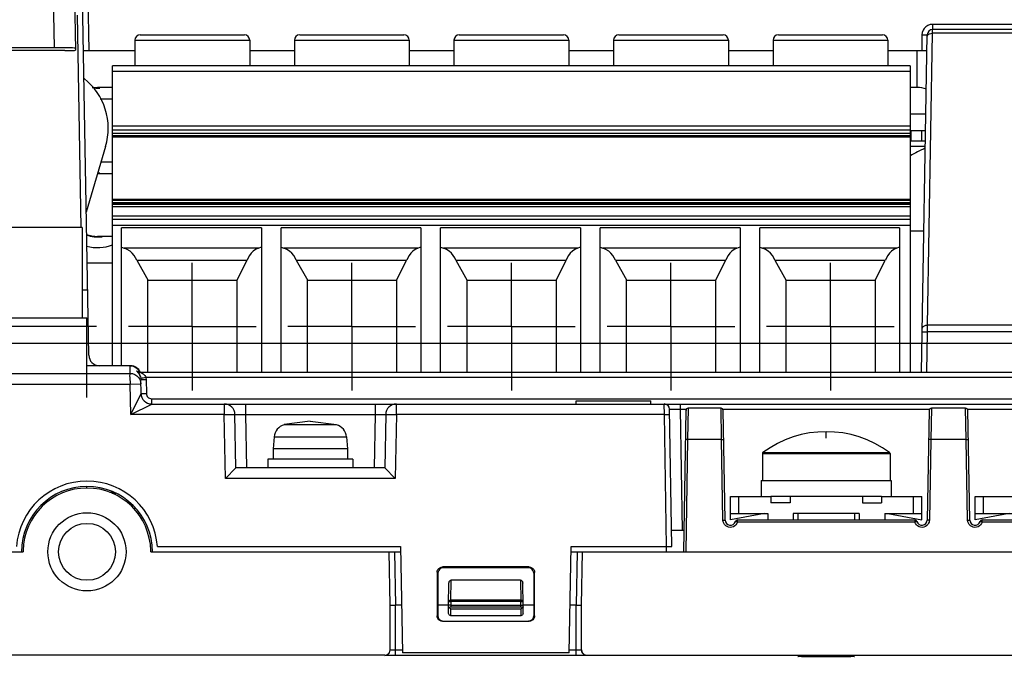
# Model space of a CAD drawing. Extents: x 0 to 420, y 0 to 297.
# Tile 43 of 86: x 266 to 297, y 80 to 100. Entities that reach past the tile are written whole.
import ezdxf

# ---------------------------------------------------------------- set-up
doc = ezdxf.new("R2010")
doc.units = 0
doc.header["$LTSCALE"] = 23.1
doc.linetypes.add('CENTER', pattern=[0.6, 0.375, -0.075, 0.075, -0.075])
doc.layers.get('0').update_dxf_attribs({"linetype": 'CONTINUOUS'})
for name, color, linetype in [('ALL_AXIS', 7, 'CONTINUOUS'), ('ALL_CURVE', 7, 'CONTINUOUS'), ('ALL_DIM', 7, 'CONTINUOUS'), ('ALL_FEATURES', 7, 'CONTINUOUS'), ('LAY0001', 7, 'CONTINUOUS')]:
    doc.layers.add(name, color=color, linetype=linetype)
doc.dimstyles.get("Standard").update_dxf_attribs({"dimtxt": 2.5, "dimasz": 2.5, "dimexe": 1.25, "dimexo": 0.625, "dimtad": 1, "dimcen": 2.5, "dimazin": 3, "dimtfac": 1, "dimtmove": 0, "dimatfit": 3})

# ---------------------------------------------------------------- blocks, each defined once
blk = doc.blocks.new('_OPEN')
at = {"color": 0, "linetype": 'BYBLOCK'}
for p, q in [((0, 0), (-1, 0.25)), ((-1, -0.25), (0, 0)), ((-1, 0), (0, 0))]:
    blk.add_line(p, q, dxfattribs=at)
blk = doc.blocks.new('*D29')
at = {"layer": 'ALL_DIM', "color": 2, "linetype": 'CONTINUOUS'}
for p, q in [((298.456, 90.203), (247, 90.203)), ((248, 90.203), (248, 67.607)), ((248, 45.011), (248, 67.607)), ((257.756, 45.011), (247, 45.011))]:
    blk.add_line(p, q, dxfattribs=at)
at = {"layer": 'ALL_DIM', "color": 2, "linetype": 'CONTINUOUS', "xscale": 2, "yscale": 2, "zscale": 2}
for p, rotation in [((248, 90.203), 90), ((248, 45.011), 270)]:
    blk.add_blockref('_OPEN', p, dxfattribs=dict(at, rotation=rotation))
blk = doc.blocks.new('*D33')
at = {"layer": 'ALL_DIM', "color": 2, "linetype": 'CONTINUOUS'}
for p, q in [((268.723, 90.736), (236.329, 90.736)), ((237.329, 90.736), (237.329, 67.874)), ((237.329, 45.011), (237.329, 67.874)), ((257.756, 45.011), (236.329, 45.011))]:
    blk.add_line(p, q, dxfattribs=at)
at = {"layer": 'ALL_DIM', "color": 2, "linetype": 'CONTINUOUS', "xscale": 2, "yscale": 2, "zscale": 2}
for p, rotation in [((237.329, 90.736), 90), ((237.329, 45.011), 270)]:
    blk.add_blockref('_OPEN', p, dxfattribs=dict(at, rotation=rotation))

msp = doc.modelspace()

# ---------------------------------------------------------------- linework, layer by layer
at = {"color": 9, "linetype": 'CONTINUOUS'}
for p, q in [((289.59, 86.761), (293.59, 86.761)), ((289.603, 86.788), (291.59, 86.788)), ((291.59, 86.788), (293.575, 86.788)), ((293.575, 86.788), (293.576, 86.788))]:
    msp.add_line(p, q, dxfattribs=at)
at = {"color": 7, "linetype": 'CONTINUOUS'}
msp.add_line((269.332, 85.511), (269.212, 85.511), dxfattribs=at)
for centre, start, end in [((289.623, 86.761), 126.5811, 180), ((293.556, 86.761), 0, 53.4189)]:
    msp.add_arc(centre, 0.0333, start, end, dxfattribs=at)
at = {"layer": 'ALL_AXIS', "color": 7, "linetype": 'CONTINUOUS'}
for p, q in [((294.223, 96.878), (294.706, 96.878)), ((294.255, 96.545), (294.255, 96.878)), ((294.588, 96.545), (294.588, 96.878)), ((268.273, 93.845), (265.906, 93.845)), ((268.273, 93.845), (268.273, 91.011)), ((265.756, 91.011), (268.423, 91.011)), ((268.423, 88.511), (268.423, 91.011)), ((283.756, 88.311), (283.756, 88.411)), ((283.756, 88.411), (286.09, 88.411)), ((286.09, 88.311), (286.09, 88.411)), ((275.423, 87.778), (274.602, 87.664)), ((275.423, 87.778), (276.244, 87.664)), ((274.289, 87.285), (274.256, 86.911)), ((276.557, 87.285), (276.59, 86.911)), ((274.256, 86.911), (274.256, 86.578)), ((276.59, 86.911), (274.256, 86.911)), ((276.59, 86.911), (276.59, 86.578)), ((289.59, 86.761), (289.59, 85.911)), ((293.59, 86.761), (293.59, 85.911)), ((274.09, 86.578), (274.09, 86.311)), ((276.756, 86.578), (274.09, 86.578)), ((276.756, 86.578), (276.756, 86.311)), ((289.556, 85.911), (289.556, 85.411)), ((289.556, 85.911), (293.623, 85.911)), ((293.623, 85.911), (293.623, 85.411)), ((268.423, 85.678), (268.423, 85.728)), ((269.14, 85.545), (269.27, 85.545)), ((290.456, 85.411), (289.856, 85.411)), ((293.323, 85.411), (292.723, 85.411)), ((290.698, 84.878), (290.698, 84.678)), ((292.481, 84.878), (292.481, 84.678)), ((266.423, 83.713), (266.423, 83.678)), ((270.423, 83.678), (270.423, 83.713))]:
    msp.add_line(p, q, dxfattribs=at)
at = {"layer": 'ALL_AXIS', "color": 7, "linetype": 'CENTER'}
for p, q in [((271.723, 90.736), (271.723, 92.737)), ((276.723, 90.736), (276.723, 92.737)), ((281.723, 90.736), (281.723, 92.737)), ((286.723, 90.736), (286.723, 92.737)), ((291.723, 90.736), (291.723, 92.737)), ((271.723, 90.736), (269.723, 90.736)), ((271.723, 90.736), (271.723, 88.736)), ((271.723, 90.736), (273.723, 90.736)), ((276.723, 90.736), (274.723, 90.736)), ((276.723, 90.736), (276.723, 88.736)), ((276.723, 90.736), (278.723, 90.736)), ((281.723, 90.736), (279.723, 90.736)), ((281.723, 90.736), (281.723, 88.736)), ((281.723, 90.736), (283.723, 90.736)), ((286.723, 90.736), (284.723, 90.736)), ((286.723, 90.736), (286.723, 88.736)), ((286.723, 90.736), (288.723, 90.736)), ((291.723, 90.736), (289.723, 90.736)), ((291.723, 90.736), (291.723, 88.736)), ((291.723, 90.736), (293.723, 90.736))]:
    msp.add_line(p, q, dxfattribs=at)
at = {"layer": 'ALL_AXIS', "color": 9, "linetype": 'CONTINUOUS'}
for p, q in [((274.602, 87.664), (276.244, 87.664)), ((274.289, 87.285), (276.557, 87.285))]:
    msp.add_line(p, q, dxfattribs=at)
at = {"layer": 'ALL_AXIS', "color": 7, "linetype": 'CONTINUOUS'}
for centre, radius, start, end in [((267.09, 96.945), 2, 343.5639, 51.4078), ((274.721, 87.247), 0.433, 105.8809, 175), ((276.125, 87.247), 0.433, 5, 74.1191), ((291.59, 84.111), 3.333, 53.4189, 126.5811), ((268.423, 83.678), 2.217, 4.312, 175.688), ((268.423, 83.678), 2.05, 0.0998, 179.9002), ((268.423, 83.678), 2, 1, 179)]:
    msp.add_arc(centre, radius, start, end, dxfattribs=at)
at = {"layer": 'ALL_CURVE', "color": 40, "linetype": 'CONTINUOUS'}
msp.add_line((291.59, 87.24), (291.59, 87.445), dxfattribs=at)
msp.add_arc((291.59, 84.111), 3.333, 53.4189, 126.5811, dxfattribs=at)
at = {"layer": 'ALL_FEATURES', "color": 9, "linetype": 'CONTINUOUS'}
for p, q in [((267.223, 109.245), (267.394, 99.475)), ((268.439, 101.714), (268.48, 99.378)), ((268.243, 93.844), (268.127, 100.501)), ((294.924, 99.932), (294.925, 100.045)), ((294.925, 100.209), (294.925, 100.045)), ((299.461, 100.209), (294.925, 100.209)), ((269.923, 99.711), (273.523, 99.711)), ((274.923, 99.711), (278.523, 99.711)), ((279.923, 99.711), (283.523, 99.711)), ((284.923, 99.711), (288.523, 99.711)), ((289.923, 99.711), (293.523, 99.711)), ((294.592, 99.881), (294.583, 99.378)), ((294.764, 90.784), (294.924, 99.932)), ((299.458, 99.932), (294.924, 99.932)), ((269.223, 98.746), (294.223, 98.746)), ((294.223, 96.71), (269.223, 96.71)), ((294.697, 96.378), (294.223, 96.378)), ((269.223, 94.727), (294.223, 94.727)), ((294.223, 94.194), (269.223, 94.194)), ((269.223, 93.92), (294.223, 93.92)), ((273.794, 93.196), (269.593, 93.196)), ((278.794, 93.196), (274.593, 93.196)), ((283.794, 93.196), (279.593, 93.196)), ((288.794, 93.196), (284.593, 93.196)), ((293.794, 93.196), (289.593, 93.196)), ((294.763, 90.569), (294.764, 90.784)), ((299.149, 90.784), (294.764, 90.784)), ((294.741, 89.311), (294.763, 90.569)), ((299.15, 90.569), (294.763, 90.569)), ((269.779, 89.27), (269.775, 89.511)), ((265.439, 89.27), (269.779, 89.27)), ((269.976, 89.345), (269.975, 89.344)), ((269.977, 89.345), (269.976, 89.345)), ((269.98, 89.344), (269.977, 89.345)), ((270.042, 89.315), (270.077, 89.311)), ((265.106, 88.937), (269.779, 88.937)), ((269.779, 88.937), (270.112, 88.942)), ((269.796, 87.978), (269.779, 88.937)), ((270.077, 89.085), (270.103, 89.015)), ((270.103, 89.015), (270.112, 88.942)), ((270.27, 89.148), (320.576, 89.148)), ((270.276, 89.077), (270.284, 88.639)), ((269.796, 87.978), (270.117, 88.639)), ((269.796, 87.978), (270.451, 88.311)), ((270.451, 88.311), (270.451, 88.475)), ((270.451, 88.475), (320.396, 88.475)), ((272.727, 88.311), (272.727, 87.978)), ((273.394, 88.311), (273.394, 87.984)), ((277.452, 88.311), (277.452, 87.984)), ((278.119, 87.978), (278.119, 88.311)), ((286.518, 87.978), (286.515, 88.311)), ((287.015, 88.311), (287.015, 88.148)), ((272.727, 87.978), (269.796, 87.978)), ((272.727, 87.978), (273.061, 87.984)), ((272.762, 85.978), (272.727, 87.978)), ((273.394, 87.984), (273.423, 86.311)), ((273.394, 87.984), (277.452, 87.984)), ((277.452, 87.984), (277.423, 86.311)), ((277.786, 87.984), (278.119, 87.978)), ((278.119, 87.978), (278.084, 85.978)), ((286.518, 87.978), (278.119, 87.978)), ((286.518, 87.978), (286.684, 87.981)), ((286.59, 83.845), (286.518, 87.978)), ((287.015, 88.148), (287.081, 84.345)), ((287.015, 88.148), (287.209, 88.148)), ((287.263, 88.178), (287.247, 87.196)), ((288.31, 87.196), (288.294, 88.178)), ((288.348, 88.148), (294.832, 88.148)), ((294.886, 88.178), (294.87, 87.196)), ((295.976, 87.196), (295.96, 88.178)), ((296.015, 88.148), (302.498, 88.148)), ((287.247, 87.196), (287.186, 83.678)), ((288.31, 87.196), (287.247, 87.196)), ((288.354, 84.675), (288.31, 87.196)), ((294.87, 87.196), (294.825, 84.675)), ((295.976, 87.196), (294.87, 87.196)), ((296.02, 84.675), (295.976, 87.196)), ((278.084, 85.978), (272.762, 85.978)), ((288.856, 84.878), (288.856, 85.411)), ((294.323, 84.878), (294.323, 85.411)), ((296.523, 84.878), (296.523, 85.411)), ((270.022, 84.878), (270.079, 84.878)), ((288.361, 84.623), (288.354, 84.675)), ((288.811, 84.613), (288.791, 84.566)), ((288.811, 84.613), (288.811, 84.678)), ((294.366, 84.613), (288.811, 84.613)), ((294.366, 84.678), (294.366, 84.613)), ((294.386, 84.565), (294.366, 84.613)), ((294.825, 84.675), (294.82, 84.644)), ((296.027, 84.623), (296.02, 84.675)), ((296.477, 84.613), (296.458, 84.566)), ((296.477, 84.613), (296.477, 84.678)), ((302.033, 84.613), (296.477, 84.613)), ((278.061, 83.678), (278.09, 82.011)), ((283.786, 83.678), (283.756, 82.011)), ((279.397, 83.038), (279.423, 83.012)), ((279.563, 83.204), (279.589, 83.179)), ((282.283, 83.204), (282.257, 83.179)), ((282.449, 83.038), (282.424, 83.012)), ((279.825, 82.166), (279.836, 82.793)), ((282.01, 82.793), (282.021, 82.166)), ((279.825, 82.121), (279.823, 82.011)), ((279.825, 82.121), (279.825, 82.166)), ((282.021, 82.166), (279.825, 82.166)), ((282.021, 82.121), (279.825, 82.121)), ((282.021, 82.166), (282.021, 82.121)), ((282.023, 82.011), (282.021, 82.121)), ((278.09, 80.426), (278.09, 82.011)), ((279.823, 82.011), (279.823, 81.957)), ((279.823, 81.957), (282.023, 81.957)), ((279.823, 81.678), (279.823, 81.895)), ((279.823, 81.895), (282.023, 81.895)), ((282.023, 81.957), (282.023, 82.011)), ((282.023, 81.895), (282.023, 81.678)), ((283.756, 80.426), (283.756, 82.011)), ((279.397, 81.669), (279.421, 81.677)), ((279.564, 81.503), (279.588, 81.511)), ((282.283, 81.503), (282.258, 81.511)), ((282.449, 81.669), (282.425, 81.677)), ((278.31, 80.592), (278.09, 80.592)), ((283.756, 80.592), (283.536, 80.592)), ((277.756, 80.432), (277.756, 80.44)), ((283.756, 80.426), (278.09, 80.426)), ((284.09, 80.44), (284.09, 80.432))]:
    msp.add_line(p, q, dxfattribs=at)
at = {"layer": 'ALL_FEATURES', "color": 7, "linetype": 'CONTINUOUS'}
for p, q in [((267.89, 109.245), (268.062, 99.396)), ((268.48, 89.839), (268.203, 105.714)), ((299.461, 100.045), (294.925, 100.045)), ((269.923, 99.711), (269.923, 98.911)), ((270.09, 99.878), (273.356, 99.878)), ((273.523, 99.711), (273.523, 98.911)), ((274.923, 99.711), (274.923, 98.911)), ((275.09, 99.878), (278.356, 99.878)), ((278.523, 99.711), (278.523, 98.911)), ((279.923, 99.711), (279.923, 98.911)), ((280.09, 99.878), (283.356, 99.878)), ((283.523, 99.711), (283.523, 98.911)), ((284.923, 99.711), (284.923, 98.911)), ((285.09, 99.878), (288.356, 99.878)), ((288.523, 99.711), (288.523, 98.911)), ((289.923, 99.711), (289.923, 98.911)), ((290.09, 99.878), (293.356, 99.878)), ((293.523, 99.711), (293.523, 98.911)), ((294.574, 89.311), (294.758, 99.881)), ((267.394, 99.475), (263.423, 99.475)), ((267.729, 99.39), (264.628, 99.39)), ((269.923, 99.378), (268.313, 99.378)), ((274.923, 99.378), (273.523, 99.378)), ((279.923, 99.378), (278.523, 99.378)), ((284.923, 99.378), (283.523, 99.378)), ((289.923, 99.378), (288.523, 99.378)), ((294.75, 99.378), (293.523, 99.378)), ((269.223, 89.511), (269.223, 98.911)), ((294.223, 98.911), (269.223, 98.911)), ((294.223, 98.911), (294.223, 89.311)), ((294.223, 97.403), (294.715, 97.403)), ((294.223, 97.016), (269.223, 97.016)), ((269.223, 96.906), (294.223, 96.906)), ((294.223, 96.785), (269.223, 96.785)), ((269.223, 96.699), (294.223, 96.699)), ((269.223, 96.682), (294.223, 96.682)), ((269.008, 96.379), (268.402, 94.323)), ((294.7, 96.545), (294.223, 96.545)), ((269.223, 94.73), (294.223, 94.73)), ((294.223, 94.687), (269.223, 94.687)), ((294.223, 94.62), (269.223, 94.62)), ((269.223, 94.602), (294.223, 94.602)), ((294.223, 94.559), (269.223, 94.559)), ((269.223, 94.503), (294.223, 94.503)), ((294.223, 94.089), (269.223, 94.089)), ((269.506, 89.511), (269.506, 93.835)), ((273.89, 93.835), (269.506, 93.835)), ((273.89, 93.835), (273.89, 89.311)), ((274.506, 89.311), (274.506, 93.835)), ((278.89, 93.835), (274.506, 93.835)), ((278.89, 93.835), (278.89, 89.311)), ((279.506, 89.311), (279.506, 93.835)), ((283.89, 93.835), (279.506, 93.835)), ((283.89, 93.835), (283.89, 89.311)), ((284.506, 89.311), (284.506, 93.835)), ((288.89, 93.835), (284.506, 93.835)), ((288.89, 93.835), (288.89, 89.311)), ((289.506, 89.311), (289.506, 93.835)), ((293.89, 93.835), (289.506, 93.835)), ((293.89, 93.835), (293.89, 89.311)), ((269.506, 93.228), (269.593, 93.196)), ((273.794, 93.196), (273.89, 93.235)), ((274.506, 93.228), (274.593, 93.196)), ((278.794, 93.196), (278.89, 93.235)), ((279.506, 93.228), (279.593, 93.196)), ((283.794, 93.196), (283.89, 93.235)), ((284.506, 93.228), (284.593, 93.196)), ((288.794, 93.196), (288.89, 93.235)), ((289.506, 93.228), (289.593, 93.196)), ((293.794, 93.196), (293.89, 93.235)), ((269.983, 92.821), (270.34, 92.178)), ((269.983, 92.821), (273.442, 92.821)), ((273.123, 92.183), (273.442, 92.821)), ((274.983, 92.821), (275.34, 92.178)), ((274.983, 92.821), (278.442, 92.821)), ((278.123, 92.183), (278.442, 92.821)), ((279.983, 92.821), (280.34, 92.178)), ((279.983, 92.821), (283.442, 92.821)), ((283.123, 92.183), (283.442, 92.821)), ((284.983, 92.821), (285.34, 92.178)), ((284.983, 92.821), (288.442, 92.821)), ((288.123, 92.183), (288.442, 92.821)), ((289.983, 92.821), (290.34, 92.178)), ((289.983, 92.821), (293.442, 92.821)), ((293.123, 92.183), (293.442, 92.821)), ((270.323, 92.195), (270.323, 89.311)), ((270.323, 92.195), (270.34, 92.178)), ((273.123, 92.178), (270.323, 92.178)), ((273.123, 92.183), (273.123, 89.311)), ((275.323, 92.195), (275.323, 89.311)), ((275.323, 92.195), (275.34, 92.178)), ((278.123, 92.178), (275.323, 92.178)), ((278.123, 92.183), (278.123, 89.311)), ((280.323, 92.195), (280.323, 89.311)), ((280.323, 92.195), (280.34, 92.178)), ((283.123, 92.178), (280.323, 92.178)), ((283.123, 92.183), (283.123, 89.311)), ((285.323, 92.195), (285.323, 89.311)), ((285.323, 92.195), (285.34, 92.178)), ((288.123, 92.178), (285.323, 92.178)), ((288.123, 92.183), (288.123, 89.311)), ((290.323, 92.195), (290.323, 89.311)), ((290.323, 92.195), (290.34, 92.178)), ((293.123, 92.178), (290.323, 92.178)), ((293.123, 92.183), (293.123, 89.311)), ((268.444, 91.878), (268.278, 91.878)), ((269.791, 89.511), (268.423, 89.511)), ((269.775, 89.511), (269.839, 89.505)), ((270.008, 89.416), (270.05, 89.366)), ((270.05, 89.366), (270.081, 89.31)), ((270.074, 89.311), (320.772, 89.311)), ((270.117, 88.639), (270.11, 89.077)), ((270.451, 88.311), (320.396, 88.311)), ((273.09, 86.311), (273.061, 87.984)), ((277.786, 87.984), (277.756, 86.311)), ((286.756, 83.845), (286.681, 88.148)), ((287.196, 88.113), (287.119, 83.678)), ((288.294, 88.178), (287.263, 88.178)), ((288.42, 84.675), (288.36, 88.113)), ((294.819, 88.113), (294.759, 84.675)), ((295.96, 88.178), (294.886, 88.178)), ((296.087, 84.675), (296.027, 88.113)), ((273.09, 86.311), (272.762, 85.978)), ((277.756, 86.311), (273.09, 86.311)), ((277.756, 86.311), (278.084, 85.978)), ((269.702, 85.211), (269.782, 85.211)), ((288.59, 84.678), (288.59, 85.411)), ((288.59, 85.411), (289.856, 85.411)), ((289.856, 85.411), (289.856, 85.211)), ((290.456, 85.211), (289.856, 85.211)), ((290.456, 85.411), (290.456, 85.211)), ((292.723, 85.411), (290.456, 85.411)), ((292.723, 85.411), (292.723, 85.211)), ((292.723, 85.211), (293.323, 85.211)), ((293.323, 85.411), (293.323, 85.211)), ((293.323, 85.411), (294.59, 85.411)), ((294.59, 84.678), (294.59, 85.411)), ((296.256, 84.678), (296.256, 85.411)), ((296.256, 85.411), (297.523, 85.411)), ((288.59, 84.878), (289.756, 84.878)), ((289.656, 84.878), (288.59, 84.678)), ((289.756, 84.878), (289.756, 84.678)), ((290.556, 84.878), (290.556, 84.678)), ((292.623, 84.878), (290.556, 84.878)), ((292.623, 84.878), (292.623, 84.678)), ((293.423, 84.878), (293.423, 84.678)), ((293.423, 84.878), (294.59, 84.878)), ((293.523, 84.878), (294.59, 84.678)), ((296.256, 84.878), (297.423, 84.878)), ((297.323, 84.878), (296.256, 84.678)), ((288.811, 84.678), (294.366, 84.678)), ((296.477, 84.678), (302.033, 84.678)), ((287.131, 84.345), (286.748, 84.345)), ((258.756, 83.678), (266.423, 83.678)), ((270.423, 83.678), (278.256, 83.678)), ((270.634, 83.845), (278.254, 83.845)), ((277.923, 82.011), (277.894, 83.678)), ((278.254, 83.845), (278.312, 80.511)), ((283.535, 80.511), (283.593, 83.845)), ((283.59, 83.678), (307.274, 83.678)), ((283.593, 83.845), (286.756, 83.845)), ((283.923, 82.011), (283.952, 83.678)), ((286.59, 83.678), (286.59, 83.845)), ((279.397, 83.038), (279.397, 81.669)), ((279.423, 83.012), (279.421, 81.677)), ((282.283, 83.204), (279.563, 83.204)), ((282.257, 83.179), (279.589, 83.179)), ((282.424, 83.012), (282.425, 81.677)), ((282.449, 81.669), (282.449, 83.038)), ((282.01, 82.793), (279.836, 82.793)), ((279.756, 82.011), (279.768, 82.695)), ((282.09, 82.011), (282.078, 82.695)), ((277.923, 82.012), (278.09, 82.012)), ((277.923, 80.607), (277.923, 82.011)), ((278.286, 82.011), (278.09, 82.011)), ((279.756, 82.011), (279.422, 82.011)), ((279.756, 81.75), (279.756, 82.011)), ((279.823, 82.011), (279.756, 82.011)), ((279.823, 81.957), (279.786, 81.919)), ((279.823, 82.011), (282.023, 82.011)), ((282.061, 81.919), (282.023, 81.957)), ((282.09, 81.75), (282.09, 82.011)), ((282.425, 82.011), (282.09, 82.011)), ((283.756, 82.011), (283.561, 82.011)), ((283.756, 82.012), (283.923, 82.012)), ((283.923, 80.607), (283.923, 82.011)), ((279.564, 81.503), (282.283, 81.503)), ((279.588, 81.511), (282.258, 81.511)), ((282.023, 81.678), (279.823, 81.678)), ((277.756, 80.44), (265.256, 80.44)), ((277.756, 80.432), (277.8, 80.437)), ((283.535, 80.511), (278.312, 80.511)), ((284.09, 80.44), (306.756, 80.44))]:
    msp.add_line(p, q, dxfattribs=at)
at = {"layer": 'ALL_FEATURES', "color": 3, "linetype": 'CONTINUOUS'}
for p, q in [((269.797, 85.128), (269.865, 85.128)), ((269.882, 85.045), (269.948, 85.045))]:
    msp.add_line(p, q, dxfattribs=at)
at = {"layer": 'ALL_FEATURES', "color": 9, "linetype": 'CONTINUOUS'}
for points in [[(294.925, 100.209), (294.85, 100.2), (294.78, 100.175), (294.716, 100.135), (294.664, 100.083), (294.626, 100.023), (294.602, 99.957), (294.592, 99.881)], [(294.592, 99.881), (294.643, 99.88), (294.69, 99.88), (294.727, 99.88), (294.75, 99.88), (294.758, 99.881)], [(294.757, 99.825), (294.766, 99.858), (294.79, 99.889), (294.827, 99.912), (294.873, 99.927), (294.924, 99.932)], [(294.598, 90.677), (294.606, 90.71), (294.63, 90.74), (294.667, 90.764), (294.713, 90.779), (294.764, 90.784)], [(294.596, 90.569), (294.604, 90.57), (294.628, 90.57), (294.665, 90.57), (294.711, 90.57), (294.763, 90.569)], [(269.779, 89.27), (269.852, 89.262), (269.922, 89.238), (269.985, 89.199), (270.038, 89.147), (270.077, 89.085)], [(269.975, 89.344), (269.976, 89.343), (269.993, 89.328)], [(269.975, 89.344), (270.006, 89.326), (270.039, 89.315), (270.074, 89.311)], [(269.977, 89.345), (270.008, 89.327), (270.042, 89.315)], [(269.989, 89.337), (269.987, 89.339), (269.98, 89.344)], [(269.993, 89.328), (270.008, 89.314), (270.027, 89.293), (270.048, 89.265), (270.068, 89.234), (270.084, 89.199), (270.097, 89.161), (270.106, 89.124)], [(270.088, 89.203), (270.07, 89.241), (270.05, 89.273), (270.042, 89.284)], [(270.074, 89.311), (270.076, 89.31), (270.085, 89.307), (270.101, 89.3), (270.124, 89.289), (270.152, 89.274), (270.184, 89.253), (270.213, 89.23), (270.238, 89.204), (270.258, 89.176), (270.27, 89.148)], [(270.106, 89.124), (270.111, 89.124), (270.128, 89.126), (270.154, 89.13), (270.188, 89.135), (270.228, 89.141), (270.27, 89.148)], [(270.11, 89.077), (270.115, 89.076), (270.132, 89.075), (270.159, 89.075), (270.193, 89.075), (270.233, 89.076), (270.276, 89.077)], [(270.27, 89.148), (270.273, 89.124), (270.275, 89.1), (270.276, 89.077)], [(270.117, 88.639), (270.123, 88.638), (270.14, 88.638), (270.166, 88.638), (270.201, 88.638), (270.241, 88.638), (270.284, 88.639)], [(270.284, 88.639), (270.288, 88.608), (270.297, 88.578), (270.312, 88.55), (270.332, 88.525), (270.356, 88.505), (270.383, 88.489), (270.415, 88.479), (270.451, 88.475)], [(273.061, 87.984), (273.065, 87.985), (273.08, 87.986), (273.104, 87.986), (273.135, 87.986), (273.175, 87.986), (273.221, 87.986), (273.273, 87.986), (273.332, 87.985), (273.394, 87.984)], [(277.452, 87.984), (277.509, 87.985), (277.564, 87.986), (277.616, 87.986), (277.663, 87.986), (277.704, 87.986), (277.737, 87.986), (277.763, 87.986), (277.78, 87.985), (277.786, 87.984)], [(286.681, 88.148), (286.688, 88.148), (286.706, 88.149), (286.736, 88.149), (286.776, 88.149), (286.825, 88.149), (286.882, 88.149), (286.947, 88.148), (287.015, 88.148)], [(287.247, 87.196), (287.226, 87.196), (287.208, 87.196), (287.193, 87.196), (287.184, 87.196), (287.18, 87.196)], [(288.31, 87.196), (288.33, 87.196), (288.349, 87.196), (288.364, 87.196), (288.373, 87.196), (288.376, 87.196)], [(294.87, 87.196), (294.849, 87.196), (294.831, 87.196), (294.816, 87.196), (294.807, 87.196), (294.803, 87.196)], [(295.976, 87.196), (295.997, 87.196), (296.015, 87.196), (296.03, 87.196), (296.04, 87.196), (296.043, 87.196)], [(288.354, 84.675), (288.374, 84.676), (288.393, 84.676), (288.408, 84.676), (288.417, 84.676), (288.42, 84.675)], [(288.791, 84.566), (288.762, 84.525), (288.725, 84.491), (288.681, 84.466), (288.633, 84.451), (288.583, 84.446), (288.533, 84.452), (288.486, 84.469), (288.443, 84.496), (288.407, 84.531), (288.379, 84.574), (288.361, 84.623)], [(288.747, 84.631), (288.752, 84.63), (288.765, 84.626), (288.786, 84.62), (288.811, 84.613)], [(294.366, 84.613), (294.391, 84.62), (294.411, 84.626), (294.425, 84.63), (294.43, 84.631)], [(294.82, 84.644), (294.813, 84.61), (294.798, 84.574), (294.774, 84.536), (294.741, 84.501), (294.698, 84.473), (294.65, 84.454), (294.6, 84.446), (294.548, 84.45), (294.499, 84.464), (294.454, 84.489), (294.416, 84.524), (294.386, 84.565)], [(294.825, 84.675), (294.804, 84.676), (294.786, 84.676), (294.771, 84.676), (294.762, 84.675), (294.759, 84.675)], [(296.02, 84.675), (296.041, 84.676), (296.059, 84.676), (296.074, 84.676), (296.084, 84.676), (296.087, 84.675)], [(296.458, 84.566), (296.429, 84.525), (296.391, 84.491), (296.348, 84.466), (296.3, 84.451), (296.25, 84.446), (296.2, 84.452), (296.152, 84.469), (296.109, 84.496), (296.073, 84.531), (296.046, 84.574), (296.027, 84.623)], [(296.413, 84.631), (296.418, 84.63), (296.432, 84.626), (296.453, 84.62), (296.477, 84.613)], [(279.825, 82.166), (279.805, 82.164), (279.786, 82.158), (279.771, 82.148), (279.762, 82.135), (279.758, 82.121)], [(279.758, 82.121), (279.762, 82.122), (279.771, 82.122), (279.786, 82.122), (279.804, 82.122), (279.825, 82.121)], [(282.088, 82.121), (282.084, 82.135), (282.075, 82.148), (282.06, 82.158), (282.042, 82.164), (282.021, 82.166)], [(282.021, 82.121), (282.042, 82.122), (282.06, 82.122), (282.075, 82.122), (282.085, 82.122), (282.088, 82.121)], [(278.09, 80.592), (278.053, 80.593), (278.017, 80.593), (277.986, 80.594), (277.959, 80.595), (277.939, 80.596), (277.927, 80.597), (277.923, 80.598)], [(283.907, 80.596), (283.887, 80.595), (283.86, 80.594), (283.828, 80.593), (283.793, 80.593), (283.756, 80.592)], [(283.923, 80.598), (283.919, 80.597), (283.907, 80.596)], [(278.09, 80.426), (278.016, 80.426), (277.945, 80.426), (277.882, 80.427), (277.829, 80.428), (277.789, 80.429), (277.765, 80.43), (277.756, 80.432)], [(284.09, 80.432), (284.081, 80.43), (284.057, 80.429), (284.017, 80.428), (283.964, 80.427), (283.9, 80.426), (283.829, 80.426), (283.756, 80.426)]]:
    msp.add_lwpolyline(points, dxfattribs=at)
at = {"layer": 'ALL_FEATURES', "color": 7, "linetype": 'CONTINUOUS'}
for points in [[(268.061, 99.463), (268.05, 99.465), (268.02, 99.467), (267.971, 99.469), (267.905, 99.471), (267.822, 99.472), (267.727, 99.473), (267.622, 99.474), (267.51, 99.475), (267.394, 99.475)], [(267.729, 99.39), (267.803, 99.39), (267.873, 99.391), (267.936, 99.391), (267.989, 99.392), (268.029, 99.394), (268.053, 99.395), (268.062, 99.396)], [(269.982, 92.824), (269.947, 92.896), (269.901, 92.967), (269.843, 93.035), (269.772, 93.098), (269.688, 93.153), (269.593, 93.196)], [(273.794, 93.196), (273.709, 93.154), (273.635, 93.099), (273.571, 93.037), (273.518, 92.968), (273.475, 92.896), (273.443, 92.822)], [(274.982, 92.822), (274.947, 92.895), (274.901, 92.966), (274.843, 93.035), (274.772, 93.098), (274.689, 93.153), (274.593, 93.196)], [(278.794, 93.196), (278.71, 93.154), (278.635, 93.1), (278.571, 93.037), (278.518, 92.969), (278.476, 92.897), (278.444, 92.824)], [(279.982, 92.822), (279.947, 92.895), (279.901, 92.966), (279.843, 93.035), (279.772, 93.098), (279.689, 93.153), (279.593, 93.196)], [(283.794, 93.196), (283.709, 93.154), (283.634, 93.099), (283.57, 93.036), (283.517, 92.967), (283.475, 92.895), (283.442, 92.821)], [(284.983, 92.821), (284.948, 92.894), (284.902, 92.965), (284.844, 93.034), (284.773, 93.098), (284.689, 93.153), (284.593, 93.196)], [(288.794, 93.196), (288.709, 93.154), (288.634, 93.099), (288.57, 93.036), (288.517, 92.967), (288.475, 92.895), (288.442, 92.821)], [(289.983, 92.821), (289.948, 92.894), (289.902, 92.965), (289.844, 93.034), (289.773, 93.098), (289.689, 93.153), (289.593, 93.196)], [(293.794, 93.196), (293.71, 93.154), (293.635, 93.1), (293.571, 93.037), (293.518, 92.969), (293.476, 92.897), (293.444, 92.824)], [(269.839, 89.505), (269.901, 89.487), (269.958, 89.457), (270.008, 89.416)], [(269.779, 89.27), (269.769, 89.261), (269.763, 89.236), (269.761, 89.196), (269.762, 89.143), (269.766, 89.081), (269.772, 89.011), (269.779, 88.937)], [(270.038, 89.316), (270.022, 89.321), (270.008, 89.327), (269.997, 89.332), (269.991, 89.336), (269.989, 89.337)], [(270.077, 89.311), (270.073, 89.312), (270.055, 89.313), (270.038, 89.316)], [(270.106, 89.124), (270.108, 89.108), (270.109, 89.092), (270.11, 89.077)], [(279.397, 83.038), (279.403, 83.081), (279.419, 83.121), (279.446, 83.156), (279.48, 83.182), (279.52, 83.199), (279.563, 83.204)], [(279.589, 83.179), (279.546, 83.173), (279.506, 83.156), (279.471, 83.13), (279.445, 83.095), (279.428, 83.055), (279.423, 83.012)], [(282.424, 83.012), (282.418, 83.055), (282.401, 83.095), (282.375, 83.13), (282.34, 83.156), (282.3, 83.173), (282.257, 83.179)], [(282.283, 83.204), (282.326, 83.199), (282.366, 83.182), (282.401, 83.156), (282.427, 83.121), (282.444, 83.081), (282.449, 83.038)], [(279.768, 82.695), (279.772, 82.723), (279.779, 82.747), (279.791, 82.767), (279.805, 82.781), (279.82, 82.79), (279.836, 82.793)], [(282.01, 82.793), (282.026, 82.79), (282.042, 82.781), (282.056, 82.767), (282.067, 82.747), (282.075, 82.723), (282.078, 82.695)], [(279.786, 81.919), (279.774, 81.926), (279.765, 81.935), (279.759, 81.946), (279.756, 81.957)], [(279.823, 81.895), (279.809, 81.901), (279.797, 81.91), (279.786, 81.919)], [(282.023, 82.012), (282.044, 82.012), (282.062, 82.012), (282.077, 82.012), (282.087, 82.012), (282.09, 82.012)], [(282.023, 81.895), (282.037, 81.901), (282.05, 81.91), (282.061, 81.919)], [(282.09, 81.957), (282.088, 81.946), (282.082, 81.935), (282.072, 81.926), (282.061, 81.919)], [(279.564, 81.503), (279.52, 81.508), (279.48, 81.525), (279.446, 81.552), (279.419, 81.586), (279.403, 81.626), (279.397, 81.669)], [(279.421, 81.677), (279.427, 81.634), (279.444, 81.594), (279.47, 81.56), (279.505, 81.533), (279.545, 81.517), (279.588, 81.511)], [(279.823, 81.678), (279.803, 81.681), (279.785, 81.691), (279.77, 81.707), (279.76, 81.727), (279.756, 81.75)], [(282.09, 81.75), (282.086, 81.727), (282.076, 81.707), (282.061, 81.691), (282.043, 81.681), (282.023, 81.678)], [(282.258, 81.511), (282.302, 81.517), (282.342, 81.533), (282.376, 81.56), (282.403, 81.594), (282.419, 81.634), (282.425, 81.677)], [(282.449, 81.669), (282.444, 81.626), (282.427, 81.586), (282.401, 81.552), (282.366, 81.525), (282.326, 81.508), (282.283, 81.503)], [(277.756, 80.44), (277.8, 80.446), (277.84, 80.463), (277.874, 80.489), (277.901, 80.524), (277.917, 80.564), (277.923, 80.607)], [(277.8, 80.437), (277.84, 80.454), (277.874, 80.48), (277.901, 80.515), (277.917, 80.555)], [(283.923, 80.607), (283.929, 80.564), (283.945, 80.524), (283.972, 80.489), (284.006, 80.463), (284.047, 80.446), (284.09, 80.44)], [(284.09, 80.432), (284.047, 80.437), (284.006, 80.454), (283.972, 80.48), (283.945, 80.515), (283.929, 80.555), (283.923, 80.598)], [(290.698, 80.4), (290.712, 80.402), (290.752, 80.405), (290.818, 80.407), (290.907, 80.41), (291.017, 80.411), (291.144, 80.413), (291.285, 80.414), (291.435, 80.415), (291.59, 80.415), (291.745, 80.415), (291.895, 80.414), (292.035, 80.413), (292.163, 80.411), (292.273, 80.41), (292.362, 80.407), (292.428, 80.405), (292.468, 80.402), (292.481, 80.4)], [(292.481, 80.4), (292.468, 80.397), (292.428, 80.394), (292.362, 80.392), (292.273, 80.39), (292.163, 80.388), (292.035, 80.386), (291.895, 80.385), (291.745, 80.384), (291.59, 80.384), (291.435, 80.384), (291.285, 80.385), (291.144, 80.386), (291.017, 80.388), (290.907, 80.39), (290.818, 80.392), (290.752, 80.394), (290.712, 80.397), (290.698, 80.4)]]:
    msp.add_lwpolyline(points, dxfattribs=at)
for radius in [1.225, 0.892]:
    msp.add_circle((268.423, 83.678), radius, dxfattribs=at)
for centre, radius, start, end in [((294.925, 99.878), 0.167, 90, 179), ((270.09, 99.711), 0.167, 90, 180), ((273.356, 99.711), 0.167, 0, 90), ((275.09, 99.711), 0.167, 90, 180), ((278.356, 99.711), 0.167, 0, 90), ((280.09, 99.711), 0.167, 90, 180), ((283.356, 99.711), 0.167, 0, 90), ((285.09, 99.711), 0.167, 90, 180), ((288.356, 99.711), 0.167, 0, 90), ((290.09, 99.711), 0.167, 90, 180), ((293.356, 99.711), 0.167, 0, 90), ((268.756, 99.211), 1, 260.4518, 274.3161), ((268.756, 94.545), 1, 85.6839, 89.9293), ((268.756, 94.545), 1, 249.7296, 278.1104), ((268.756, 94.545), 1.333, 255.2221, 290.5881), ((268.813, 89.845), 0.333, 181, 270), ((269.791, 89.178), 0.333, 23.7883, 90), ((270.451, 88.645), 0.333, 181, 270), ((272.727, 87.978), 0.333, 1, 90), ((278.119, 87.978), 0.333, 90, 179), ((286.515, 88.145), 0.167, 1, 90), ((287.263, 88.111), 0.0667, 90, 179), ((288.294, 88.111), 0.0667, 1, 90), ((294.886, 88.111), 0.0667, 90, 179), ((295.96, 88.111), 0.0667, 1, 90), ((288.587, 84.678), 0.167, 181, 343.3985), ((288.811, 84.611), 0.0667, 90, 163.3985), ((294.366, 84.611), 0.0667, 16.6015, 90), ((294.59, 84.678), 0.167, 196.6015, 359), ((296.254, 84.678), 0.167, 181, 343.3985), ((296.477, 84.611), 0.0667, 90, 163.3985)]:
    msp.add_arc(centre, radius, start, end, dxfattribs=at)
at = {"layer": 'LAY0001', "color": 9, "linetype": 'CONTINUOUS'}
for p, q in [((294.44, 98.228), (294.44, 99.378)), ((294.651, 93.728), (294.223, 93.728)), ((269.223, 92.728), (268.429, 92.728))]:
    msp.add_line(p, q, dxfattribs=at)
at = {"layer": 'LAY0001', "color": 7, "linetype": 'CONTINUOUS'}
for p, q in [((269.223, 98.228), (268.756, 98.228)), ((294.44, 98.228), (294.223, 98.228)), ((269.223, 97.861), (268.84, 97.861)), ((269.223, 95.895), (268.865, 95.895)), ((269.223, 95.528), (268.757, 95.528)), ((269.223, 93.561), (268.756, 93.561))]:
    msp.add_line(p, q, dxfattribs=at)
for centre, radius, start, end in [((268.756, 99.211), 0.983, 259.7816, 270), ((294.44, 97.395), 0.833, 69.6, 90), ((295.74, 93.728), 2.8, 111.8996, 122.8453), ((268.756, 94.545), 0.983, 249.4116, 270)]:
    msp.add_arc(centre, radius, start, end, dxfattribs=at)

# ---------------------------------------------------------------- dimensions: what is measured, and where the dimension line sits
at = {"layer": 'ALL_DIM', "color": 2, "linetype": 'CONTINUOUS'}
for base, p1, p2, picture, middle in [((237.329259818, 45.011496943), (269.723113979, 90.736496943), (258.756480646, 45.011496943), '*D33', (237.329259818, 60.993996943)), ((248, 45.011), (299.456, 90.203), (258.756, 45.011), '*D29', (248, 60.727))]:
    dim = msp.add_linear_dim(base=base, p1=p1, p2=p2, angle=270, dimstyle='Standard', dxfattribs=at)
    dim.commit()
    dim.dimension.update_dxf_attribs({"geometry": picture, "text_midpoint": middle, "dimtype": 128})

doc.saveas('drawing.dxf')
